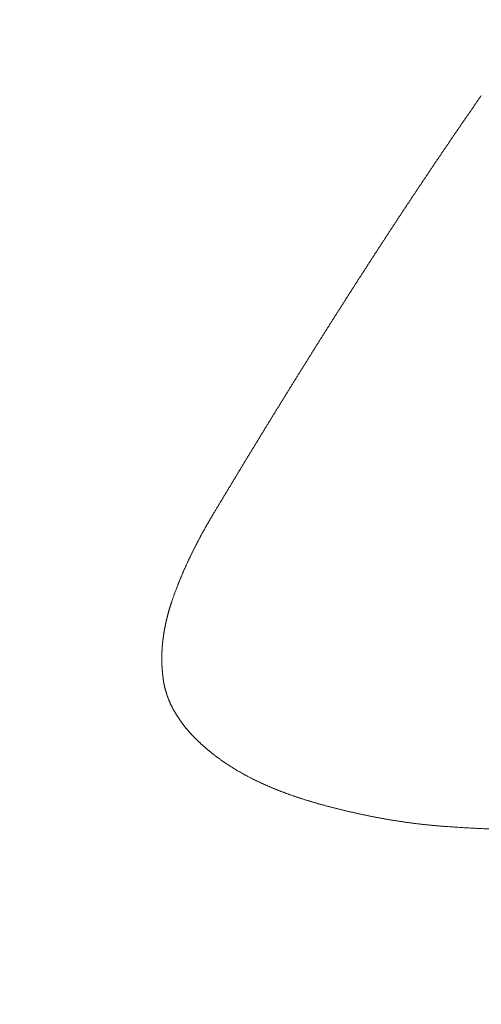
# Model space of a CAD drawing. Header units: millimetres. Extents: x 0 to 594, y 0 to 420.
# Tile 32 of 256: x 295.12 to 296.78, y 163.52 to 167.05. Entities that reach past the tile are written whole.
import ezdxf

# ---------------------------------------------------------------- set-up
doc = ezdxf.new("R2010")
doc.units = ezdxf.units.MM
doc.layers.add('1', color=7, linetype='Continuous', true_color=0xffffff)
doc.styles.add('Arial', font='txt')
doc.dimstyles.get("Standard").update_dxf_attribs({"dimtxt": 0.18, "dimasz": 0.18, "dimexe": 0.18, "dimexo": 0.0625, "dimgap": 0.09, "dimtad": 0, "dimtih": 1, "dimtoh": 1, "dimdec": 4, "dimzin": 0, "dimdsep": 46, "dimtxsty": 'Standard', "dimcen": 0.09, "dimadec": 0, "dimazin": 0, "dimtfac": 1, "dimtdec": 4, "dimtofl": 0, "dimtmove": 0, "dimatfit": 3, "dimfxl": 0, "dimtolj": 1, "dimtzin": 0, "dimarcsym": 0})

# ---------------------------------------------------------------- blocks, each defined once
blk = doc.blocks.new('_U7')
at = {"layer": '1', "color": 18, "lineweight": 18}
for p, q in [((240.6095, 215.4116), (240.6095, 198.2706)), ((338.75, 150.9956), (338.75, 202.2706)), ((240.6095, 200.2706), (259.157, 200.2706)), ((338.75, 200.2706), (320.2026, 200.2706))]:
    blk.add_line(p, q, dxfattribs=at)
at = {"layer": '1', "color": 18}
for points in [[(240.6095, 200.2706), (244.1095, 201.2084), (244.1095, 199.3328)], [(338.75, 200.2706), (335.25, 199.3328), (335.25, 201.2084)]]:
    blk.add_solid(points, dxfattribs=at)
at = {"layer": '1', "color": 18, "linetype": 'Continuous', "lineweight": 13, "char_height": 3.5, "attachment_point": 7, "line_spacing_factor": 1.047437, "style": 'Arial'}
for s, insert in [('\\fArial|b0|i0;\\W1.0000;LCG (DRY WEIGHT)', (273.5089, 197.6348)), ('\\fArial|b0|i0;\\W1.0000;1.96', (260.8425, 197.6348))]:
    blk.add_mtext(s, dxfattribs=dict(at, insert=insert))
blk = doc.blocks.new('_U13')
at = {"layer": '1', "color": 18, "lineweight": 18}
for p, q in [((240.6095, 215.4116), (355.9549, 215.4116)), ((353.9549, 215.4116), (353.9549, 178.3869)), ((353.9549, 129.1958), (353.9549, 166.2205)), ((276.553, 129.1958), (355.9549, 129.1958))]:
    blk.add_line(p, q, dxfattribs=at)
at = {"layer": '1', "color": 18}
for points in [[(353.9549, 215.4116), (354.8928, 211.9116), (353.0171, 211.9116)], [(353.9549, 129.1958), (353.0171, 132.6958), (354.8928, 132.6958)]]:
    blk.add_solid(points, dxfattribs=at)
at = {"layer": '1', "color": 18, "linetype": 'Continuous', "lineweight": 13, "char_height": 3.5, "attachment_point": 7, "rotation": 90, "line_spacing_factor": 1.047437, "style": 'Arial'}
for s, insert in [('\\fArial|b0|i0;\\W1.0000;LIFTING STROPS* EYE', (363.9958, 146.0102)), ('\\fArial|b0|i0;\\W1.0000;1.72', (356.9337, 167.878))]:
    blk.add_mtext(s, dxfattribs=dict(at, insert=insert))

msp = doc.modelspace()

# ---------------------------------------------------------------- linework, layer by layer
at = {"layer": '1', "color": 155, "linetype": 'Continuous', "lineweight": 13}
for points, knots in [([(295.8143, 165.2703), (295.8164, 165.2739), (295.8208, 165.2812), (295.8273, 165.2921), (295.8339, 165.303), (295.8404, 165.3139), (295.8469, 165.3247), (295.8534, 165.3356), (295.86, 165.3465), (295.8665, 165.3573), (295.8731, 165.3681), (295.8796, 165.379), (295.8861, 165.3898), (295.8927, 165.4006), (295.8992, 165.4114), (295.9057, 165.4222), (295.9123, 165.433), (295.9188, 165.4438), (295.9253, 165.4546), (295.9319, 165.4654), (295.9384, 165.4762), (295.945, 165.4869), (295.9515, 165.4977), (295.958, 165.5084), (295.9646, 165.5191), (295.9711, 165.5299), (295.9777, 165.5406), (295.9842, 165.5513), (295.9907, 165.562), (295.9973, 165.5727), (296.0038, 165.5834), (296.0104, 165.5941), (296.0169, 165.6047), (296.0235, 165.6154), (296.03, 165.6261), (296.0366, 165.6367), (296.0431, 165.6474), (296.0496, 165.658), (296.0562, 165.6686), (296.0627, 165.6792), (296.0693, 165.6898), (296.0759, 165.7004), (296.0824, 165.711), (296.089, 165.7216), (296.0955, 165.7322), (296.1021, 165.7428), (296.1086, 165.7533), (296.1152, 165.7639), (296.1217, 165.7744), (296.1283, 165.7849), (296.1349, 165.7955), (296.1414, 165.806), (296.148, 165.8165), (296.1545, 165.827), (296.1611, 165.8375), (296.1677, 165.848), (296.1742, 165.8585), (296.1808, 165.8689), (296.1874, 165.8794), (296.1939, 165.8898), (296.2005, 165.9003), (296.2071, 165.9107), (296.2136, 165.9211), (296.2202, 165.9316), (296.2268, 165.942), (296.2334, 165.9524), (296.2399, 165.9628), (296.2465, 165.9731), (296.2531, 165.9835), (296.2597, 165.9939), (296.2663, 166.0042), (296.2728, 166.0146), (296.2794, 166.0249), (296.286, 166.0353), (296.2926, 166.0456), (296.2992, 166.0559), (296.3058, 166.0662), (296.3124, 166.0765), (296.319, 166.0868), (296.3255, 166.0971), (296.3321, 166.1073), (296.3387, 166.1176), (296.3453, 166.1279), (296.3519, 166.1381), (296.3585, 166.1483), (296.3651, 166.1586), (296.3717, 166.1688), (296.3783, 166.179), (296.3849, 166.1892), (296.3915, 166.1994), (296.3982, 166.2096), (296.4048, 166.2197), (296.4114, 166.2299), (296.418, 166.2401), (296.4246, 166.2502), (296.4312, 166.2603), (296.4378, 166.2705), (296.4445, 166.2806), (296.4511, 166.2907), (296.4577, 166.3008), (296.4643, 166.3109), (296.471, 166.321), (296.4776, 166.3311), (296.4842, 166.3411), (296.4908, 166.3512), (296.4975, 166.3612), (296.5041, 166.3713), (296.5107, 166.3813), (296.5174, 166.3913), (296.524, 166.4013), (296.5307, 166.4113), (296.5373, 166.4213), (296.5439, 166.4313), (296.5506, 166.4413), (296.5572, 166.4512), (296.5639, 166.4612), (296.5705, 166.4711), (296.5772, 166.4811), (296.5839, 166.491), (296.5905, 166.5009), (296.5972, 166.5108), (296.6038, 166.5207), (296.6105, 166.5306), (296.6172, 166.5405), (296.6238, 166.5503), (296.6305, 166.5602), (296.6372, 166.5701), (296.6439, 166.5799), (296.6505, 166.5897), (296.6572, 166.5996), (296.6639, 166.6094), (296.6706, 166.6192), (296.6773, 166.629), (296.6839, 166.6387), (296.6906, 166.6485), (296.6973, 166.6583), (296.704, 166.668), (296.7107, 166.6778), (296.7174, 166.6875), (296.7241, 166.6972), (296.7308, 166.707), (296.7375, 166.7167), (296.7442, 166.7264), (296.7509, 166.736), (296.7576, 166.7457), (296.7644, 166.7554), (296.7711, 166.7651), (296.7756, 166.7715), (296.7778, 166.7747)], [0, 0, 0, 0, 0.006849, 0.013699, 0.020548, 0.027397, 0.034247, 0.041096, 0.047945, 0.054795, 0.061644, 0.068493, 0.075343, 0.082192, 0.089041, 0.095891, 0.10274, 0.10959, 0.116439, 0.123288, 0.130138, 0.136987, 0.143837, 0.150686, 0.157535, 0.164385, 0.171234, 0.178084, 0.184933, 0.191782, 0.198632, 0.205481, 0.212331, 0.21918, 0.226029, 0.232879, 0.239728, 0.246578, 0.253427, 0.260276, 0.267126, 0.273975, 0.280825, 0.287674, 0.294523, 0.301373, 0.308222, 0.315072, 0.321921, 0.32877, 0.33562, 0.342469, 0.349318, 0.356168, 0.363017, 0.369867, 0.376716, 0.383565, 0.390415, 0.397264, 0.404113, 0.410963, 0.417812, 0.424662, 0.431511, 0.43836, 0.44521, 0.452059, 0.458908, 0.465758, 0.472607, 0.479456, 0.486306, 0.493155, 0.500004, 0.506854, 0.513703, 0.520552, 0.527402, 0.534251, 0.5411, 0.54795, 0.554799, 0.561648, 0.568497, 0.575347, 0.582196, 0.589045, 0.595895, 0.602744, 0.609593, 0.616442, 0.623292, 0.630141, 0.63699, 0.643839, 0.650689, 0.657538, 0.664387, 0.671236, 0.678086, 0.684935, 0.691784, 0.698633, 0.705483, 0.712332, 0.719181, 0.72603, 0.73288, 0.739729, 0.746578, 0.753427, 0.760276, 0.767126, 0.773975, 0.780824, 0.787673, 0.794523, 0.801372, 0.808221, 0.81507, 0.821919, 0.828769, 0.835618, 0.842467, 0.849316, 0.856166, 0.863015, 0.869864, 0.876713, 0.883562, 0.890412, 0.897261, 0.90411, 0.910959, 0.917809, 0.924658, 0.931507, 0.938356, 0.945206, 0.952055, 0.958904, 0.965754, 0.972603, 0.979452, 0.986301, 0.993151, 1, 1, 1, 1]), ([(295.6685, 164.9623), (295.6689, 164.9636), (295.6698, 164.9661), (295.6711, 164.9699), (295.6724, 164.9737), (295.6737, 164.9775), (295.6751, 164.9812), (295.6764, 164.985), (295.6778, 164.9888), (295.6792, 164.9925), (295.6806, 164.9963), (295.682, 165), (295.6834, 165.0038), (295.6848, 165.0075), (295.6862, 165.0113), (295.6877, 165.015), (295.6891, 165.0187), (295.6906, 165.0225), (295.6921, 165.0262), (295.6936, 165.0299), (295.6951, 165.0336), (295.6966, 165.0373), (295.6981, 165.041), (295.6996, 165.0448), (295.7012, 165.0485), (295.7027, 165.0521), (295.7043, 165.0558), (295.7058, 165.0595), (295.7074, 165.0632), (295.709, 165.0669), (295.7106, 165.0706), (295.7122, 165.0742), (295.7138, 165.0779), (295.7155, 165.0816), (295.7171, 165.0852), (295.7187, 165.0889), (295.7204, 165.0926), (295.7221, 165.0962), (295.7237, 165.0999), (295.7254, 165.1035), (295.7271, 165.1071), (295.7288, 165.1108), (295.7305, 165.1144), (295.7323, 165.118), (295.734, 165.1216), (295.7357, 165.1253), (295.7375, 165.1289), (295.7392, 165.1325), (295.741, 165.1361), (295.7428, 165.1397), (295.7446, 165.1433), (295.7464, 165.1469), (295.7482, 165.1505), (295.75, 165.1541), (295.7518, 165.1577), (295.7536, 165.1612), (295.7555, 165.1648), (295.7573, 165.1684), (295.7592, 165.172), (295.761, 165.1755), (295.7629, 165.1791), (295.7648, 165.1826), (295.7667, 165.1862), (295.7685, 165.1897), (295.7705, 165.1933), (295.7724, 165.1968), (295.7743, 165.2004), (295.7762, 165.2039), (295.7781, 165.2074), (295.7801, 165.211), (295.782, 165.2145), (295.784, 165.218), (295.786, 165.2215), (295.7879, 165.225), (295.7899, 165.2285), (295.7919, 165.232), (295.7939, 165.2355), (295.7959, 165.239), (295.7979, 165.2425), (295.7999, 165.246), (295.802, 165.2495), (295.804, 165.253), (295.806, 165.2564), (295.8081, 165.2599), (295.8101, 165.2634), (295.8122, 165.2668), (295.8136, 165.2691), (295.8143, 165.2703)], [0, 0, 0, 0, 0.011764, 0.023528, 0.035292, 0.047055, 0.058817, 0.07058, 0.082342, 0.094104, 0.105865, 0.117627, 0.129388, 0.141149, 0.15291, 0.164671, 0.176432, 0.188192, 0.199953, 0.211714, 0.223474, 0.235235, 0.246996, 0.258757, 0.270518, 0.282279, 0.29404, 0.305801, 0.317563, 0.329325, 0.341086, 0.352848, 0.364611, 0.376373, 0.388136, 0.399898, 0.411661, 0.423425, 0.435188, 0.446952, 0.458716, 0.47048, 0.482244, 0.494009, 0.505774, 0.517539, 0.529305, 0.54107, 0.552836, 0.564602, 0.576369, 0.588135, 0.599902, 0.611669, 0.623436, 0.635203, 0.646971, 0.658738, 0.670506, 0.682274, 0.694042, 0.705811, 0.717579, 0.729347, 0.741116, 0.752884, 0.764653, 0.776421, 0.78819, 0.799959, 0.811727, 0.823496, 0.835264, 0.847032, 0.858801, 0.870569, 0.882336, 0.894104, 0.905872, 0.917639, 0.929406, 0.941172, 0.952939, 0.964705, 0.97647, 0.988235, 1, 1, 1, 1]), ([(295.6381, 164.6775), (295.638, 164.6783), (295.6378, 164.6799), (295.6374, 164.6823), (295.6371, 164.6848), (295.6368, 164.6872), (295.6365, 164.6896), (295.6362, 164.692), (295.6359, 164.6944), (295.6356, 164.6969), (295.6353, 164.6993), (295.6351, 164.7017), (295.6348, 164.7041), (295.6346, 164.7066), (295.6344, 164.709), (295.6342, 164.7114), (295.634, 164.7138), (295.6338, 164.7163), (295.6336, 164.7187), (295.6334, 164.7211), (295.6333, 164.7235), (295.6331, 164.726), (295.633, 164.7284), (295.6329, 164.7308), (295.6328, 164.7332), (295.6327, 164.7357), (295.6326, 164.7381), (295.6325, 164.7405), (295.6325, 164.743), (295.6324, 164.7454), (295.6324, 164.7478), (295.6323, 164.7502), (295.6323, 164.7527), (295.6323, 164.7551), (295.6323, 164.7575), (295.6323, 164.7599), (295.6323, 164.7624), (295.6324, 164.7648), (295.6324, 164.7672), (295.6325, 164.7696), (295.6325, 164.7721), (295.6326, 164.7745), (295.6327, 164.7769), (295.6328, 164.7793), (295.6329, 164.7818), (295.633, 164.7842), (295.6331, 164.7866), (295.6333, 164.789), (295.6334, 164.7914), (295.6336, 164.7939), (295.6338, 164.7963), (295.6339, 164.7987), (295.6341, 164.8011), (295.6343, 164.8035), (295.6345, 164.8059), (295.6347, 164.8084), (295.635, 164.8108), (295.6352, 164.8132), (295.6355, 164.8156), (295.6357, 164.818), (295.636, 164.8204), (295.6363, 164.8228), (295.6365, 164.8252), (295.6368, 164.8277), (295.6371, 164.8301), (295.6375, 164.8325), (295.6378, 164.8349), (295.6381, 164.8373), (295.6385, 164.8397), (295.6388, 164.8421), (295.6392, 164.8445), (295.6396, 164.8469), (295.6399, 164.8493), (295.6403, 164.8517), (295.6407, 164.8541), (295.6411, 164.8565), (295.6416, 164.8588), (295.642, 164.8612), (295.6424, 164.8636), (295.6429, 164.866), (295.6433, 164.8684), (295.6438, 164.8708), (295.6443, 164.8732), (295.6447, 164.8756), (295.6452, 164.8779), (295.6457, 164.8803), (295.6462, 164.8827), (295.6467, 164.8851), (295.6473, 164.8874), (295.6478, 164.8898), (295.6483, 164.8922), (295.6489, 164.8945), (295.6495, 164.8969), (295.65, 164.8993), (295.6506, 164.9016), (295.6512, 164.904), (295.6518, 164.9064), (295.6524, 164.9087), (295.653, 164.9111), (295.6536, 164.9134), (295.6542, 164.9158), (295.6549, 164.9181), (295.6555, 164.9205), (295.6562, 164.9228), (295.6568, 164.9252), (295.6575, 164.9275), (295.6582, 164.9298), (295.6589, 164.9322), (295.6596, 164.9345), (295.6603, 164.9369), (295.661, 164.9392), (295.6617, 164.9415), (295.6624, 164.9438), (295.6631, 164.9462), (295.6639, 164.9485), (295.6646, 164.9508), (295.6654, 164.9531), (295.6661, 164.9554), (295.6669, 164.9577), (295.6677, 164.96), (295.6682, 164.9616), (295.6685, 164.9623)], [0, 0, 0, 0, 0.008403, 0.016805, 0.025205, 0.033604, 0.042002, 0.050399, 0.058795, 0.06719, 0.075584, 0.083977, 0.092369, 0.100761, 0.109152, 0.117542, 0.125932, 0.134322, 0.142711, 0.151099, 0.159488, 0.167876, 0.176264, 0.184651, 0.193039, 0.201426, 0.209814, 0.218202, 0.226589, 0.234977, 0.243365, 0.251753, 0.260141, 0.268529, 0.276918, 0.285307, 0.293696, 0.302086, 0.310476, 0.318867, 0.327258, 0.335649, 0.344041, 0.352434, 0.360827, 0.36922, 0.377614, 0.386009, 0.394404, 0.4028, 0.411197, 0.419594, 0.427991, 0.43639, 0.444789, 0.453189, 0.461589, 0.46999, 0.478392, 0.486794, 0.495197, 0.503601, 0.512005, 0.52041, 0.528816, 0.537223, 0.54563, 0.554037, 0.562446, 0.570855, 0.579264, 0.587674, 0.596085, 0.604497, 0.612908, 0.621321, 0.629734, 0.638147, 0.646561, 0.654976, 0.663391, 0.671806, 0.680222, 0.688638, 0.697054, 0.705471, 0.713888, 0.722305, 0.730723, 0.739141, 0.747559, 0.755977, 0.764395, 0.772814, 0.781232, 0.789651, 0.798069, 0.806487, 0.814906, 0.823324, 0.831742, 0.84016, 0.848577, 0.856995, 0.865411, 0.873828, 0.882244, 0.89066, 0.899075, 0.90749, 0.915904, 0.924317, 0.93273, 0.941142, 0.949553, 0.957963, 0.966372, 0.974781, 0.983188, 0.991595, 1, 1, 1, 1]), ([(295.8031, 164.4248), (295.8023, 164.4254), (295.8008, 164.4267), (295.7985, 164.4286), (295.7962, 164.4305), (295.7939, 164.4324), (295.7916, 164.4344), (295.7894, 164.4363), (295.7871, 164.4383), (295.7848, 164.4403), (295.7826, 164.4422), (295.7804, 164.4442), (295.7782, 164.4462), (295.7759, 164.4482), (295.7737, 164.4502), (295.7715, 164.4522), (295.7694, 164.4542), (295.7672, 164.4563), (295.765, 164.4583), (295.7629, 164.4603), (295.7607, 164.4624), (295.7586, 164.4645), (295.7565, 164.4665), (295.7544, 164.4686), (295.7523, 164.4707), (295.7502, 164.4728), (295.7482, 164.4749), (295.7461, 164.477), (295.7441, 164.4792), (295.742, 164.4813), (295.74, 164.4834), (295.738, 164.4856), (295.736, 164.4878), (295.734, 164.4899), (295.7321, 164.4921), (295.7301, 164.4943), (295.7282, 164.4965), (295.7263, 164.4987), (295.7244, 164.5009), (295.7225, 164.5031), (295.7206, 164.5054), (295.7187, 164.5076), (295.7169, 164.5099), (295.7151, 164.5121), (295.7133, 164.5144), (295.7115, 164.5167), (295.7097, 164.519), (295.7079, 164.5213), (295.7062, 164.5236), (295.7044, 164.5259), (295.7027, 164.5283), (295.701, 164.5306), (295.6993, 164.533), (295.6977, 164.5353), (295.696, 164.5377), (295.6944, 164.5401), (295.6928, 164.5425), (295.6912, 164.5449), (295.6896, 164.5473), (295.688, 164.5497), (295.6865, 164.5521), (295.685, 164.5546), (295.6835, 164.557), (295.682, 164.5595), (295.6805, 164.562), (295.6791, 164.5644), (295.6777, 164.5669), (295.6763, 164.5694), (295.6749, 164.5719), (295.6735, 164.5744), (295.6722, 164.5769), (295.6709, 164.5795), (295.6696, 164.582), (295.6683, 164.5845), (295.667, 164.5871), (295.6658, 164.5896), (295.6646, 164.5922), (295.6634, 164.5948), (295.6622, 164.5974), (295.6611, 164.5999), (295.6599, 164.6025), (295.6588, 164.6051), (295.6577, 164.6077), (295.6567, 164.6104), (295.6556, 164.613), (295.6546, 164.6156), (295.6536, 164.6182), (295.6527, 164.6209), (295.6517, 164.6235), (295.6508, 164.6262), (295.6499, 164.6288), (295.6491, 164.6315), (295.6482, 164.6342), (295.6474, 164.6368), (295.6466, 164.6395), (295.6458, 164.6422), (295.6451, 164.6449), (295.6443, 164.6476), (295.6437, 164.6503), (295.643, 164.653), (295.6423, 164.6557), (295.6417, 164.6584), (295.6411, 164.6611), (295.6406, 164.6638), (295.64, 164.6666), (295.6395, 164.6693), (295.639, 164.672), (295.6386, 164.6748), (295.6383, 164.6766), (295.6381, 164.6775)], [0, 0, 0, 0, 0.009356, 0.018713, 0.028071, 0.03743, 0.04679, 0.05615, 0.065511, 0.074872, 0.084233, 0.093594, 0.102955, 0.112316, 0.121676, 0.131036, 0.140395, 0.149754, 0.159112, 0.168469, 0.177825, 0.18718, 0.196535, 0.205888, 0.21524, 0.224591, 0.23394, 0.243289, 0.252636, 0.261983, 0.271328, 0.280671, 0.290014, 0.299356, 0.308696, 0.318035, 0.327374, 0.336711, 0.346048, 0.355384, 0.364719, 0.374054, 0.383388, 0.392722, 0.402055, 0.411389, 0.420723, 0.430057, 0.439391, 0.448726, 0.458062, 0.467399, 0.476737, 0.486076, 0.495417, 0.50476, 0.514105, 0.523452, 0.5328, 0.542149, 0.5515, 0.560852, 0.570204, 0.579558, 0.588912, 0.598266, 0.607621, 0.616975, 0.62633, 0.635685, 0.645039, 0.654393, 0.663746, 0.673099, 0.682452, 0.691804, 0.701154, 0.710505, 0.719854, 0.729202, 0.738549, 0.747896, 0.757241, 0.766585, 0.775928, 0.78527, 0.794611, 0.803951, 0.81329, 0.822628, 0.831966, 0.841302, 0.850638, 0.859972, 0.869307, 0.878641, 0.887974, 0.897307, 0.90664, 0.915973, 0.925306, 0.93464, 0.943974, 0.953309, 0.962644, 0.971981, 0.981319, 0.990659, 1, 1, 1, 1]), ([(296.1864, 164.2385), (296.1849, 164.239), (296.182, 164.2398), (296.1776, 164.241), (296.1733, 164.2423), (296.1689, 164.2436), (296.1646, 164.2449), (296.1602, 164.2462), (296.1559, 164.2475), (296.1515, 164.2488), (296.1472, 164.2502), (296.1429, 164.2515), (296.1386, 164.2529), (296.1342, 164.2543), (296.1299, 164.2556), (296.1256, 164.257), (296.1213, 164.2585), (296.117, 164.2599), (296.1127, 164.2613), (296.1085, 164.2628), (296.1042, 164.2643), (296.0999, 164.2657), (296.0956, 164.2672), (296.0914, 164.2687), (296.0871, 164.2703), (296.0829, 164.2718), (296.0786, 164.2734), (296.0744, 164.2749), (296.0702, 164.2765), (296.066, 164.2781), (296.0617, 164.2797), (296.0575, 164.2813), (296.0533, 164.283), (296.0491, 164.2846), (296.045, 164.2863), (296.0408, 164.288), (296.0366, 164.2897), (296.0325, 164.2914), (296.0283, 164.2931), (296.0242, 164.2948), (296.02, 164.2966), (296.0159, 164.2984), (296.0118, 164.3002), (296.0077, 164.302), (296.0035, 164.3038), (295.9995, 164.3056), (295.9954, 164.3075), (295.9913, 164.3093), (295.9872, 164.3112), (295.9832, 164.3131), (295.9791, 164.315), (295.9751, 164.317), (295.971, 164.3189), (295.967, 164.3209), (295.963, 164.3229), (295.959, 164.3249), (295.955, 164.3269), (295.951, 164.3289), (295.9471, 164.331), (295.9431, 164.3331), (295.9392, 164.3351), (295.9352, 164.3372), (295.9313, 164.3394), (295.9274, 164.3415), (295.9235, 164.3436), (295.9196, 164.3458), (295.9157, 164.348), (295.9119, 164.3502), (295.908, 164.3524), (295.9042, 164.3547), (295.9004, 164.3569), (295.8966, 164.3592), (295.8928, 164.3615), (295.889, 164.3638), (295.8852, 164.3661), (295.8815, 164.3685), (295.8778, 164.3709), (295.874, 164.3732), (295.8703, 164.3756), (295.8666, 164.3781), (295.863, 164.3805), (295.8593, 164.383), (295.8557, 164.3854), (295.852, 164.3879), (295.8484, 164.3904), (295.8448, 164.393), (295.8413, 164.3955), (295.8377, 164.3981), (295.8342, 164.4007), (295.8306, 164.4033), (295.8271, 164.4059), (295.8236, 164.4085), (295.8202, 164.4112), (295.8167, 164.4139), (295.8133, 164.4166), (295.8099, 164.4193), (295.8065, 164.422), (295.8042, 164.4239), (295.8031, 164.4248)], [0, 0, 0, 0, 0.010418, 0.020836, 0.031255, 0.041674, 0.052094, 0.062513, 0.072933, 0.083353, 0.093773, 0.104193, 0.114613, 0.125032, 0.135452, 0.145871, 0.15629, 0.166709, 0.177128, 0.187546, 0.197964, 0.208382, 0.218799, 0.229216, 0.239633, 0.250049, 0.260465, 0.270881, 0.281296, 0.291711, 0.302126, 0.312541, 0.322955, 0.333369, 0.343783, 0.354196, 0.36461, 0.375024, 0.385437, 0.395851, 0.406265, 0.416679, 0.427093, 0.437508, 0.447923, 0.458339, 0.468755, 0.479172, 0.489589, 0.500008, 0.510428, 0.520848, 0.531269, 0.541691, 0.552113, 0.562536, 0.572959, 0.583382, 0.593805, 0.604228, 0.614651, 0.625074, 0.635496, 0.645918, 0.65634, 0.666761, 0.677182, 0.687602, 0.698022, 0.708441, 0.718859, 0.729277, 0.739694, 0.75011, 0.760526, 0.770941, 0.781355, 0.791769, 0.802182, 0.812594, 0.823006, 0.833417, 0.843828, 0.854239, 0.864649, 0.875059, 0.885469, 0.895879, 0.906288, 0.916698, 0.927109, 0.937519, 0.947931, 0.958342, 0.968755, 0.979169, 0.989584, 1, 1, 1, 1]), ([(296.6532, 164.1546), (296.6516, 164.1547), (296.6483, 164.1549), (296.6433, 164.1553), (296.6384, 164.1557), (296.6334, 164.156), (296.6285, 164.1564), (296.6235, 164.1569), (296.6186, 164.1573), (296.6136, 164.1577), (296.6087, 164.1582), (296.6038, 164.1586), (296.5988, 164.1591), (296.5939, 164.1596), (296.5889, 164.1601), (296.584, 164.1606), (296.5791, 164.1611), (296.5741, 164.1616), (296.5692, 164.1622), (296.5643, 164.1627), (296.5593, 164.1633), (296.5544, 164.1639), (296.5495, 164.1645), (296.5446, 164.1651), (296.5396, 164.1657), (296.5347, 164.1663), (296.5298, 164.1669), (296.5249, 164.1676), (296.52, 164.1682), (296.5151, 164.1689), (296.5101, 164.1696), (296.5052, 164.1703), (296.5003, 164.171), (296.4954, 164.1717), (296.4905, 164.1724), (296.4856, 164.1732), (296.4807, 164.1739), (296.4758, 164.1747), (296.4709, 164.1754), (296.466, 164.1762), (296.4611, 164.177), (296.4563, 164.1778), (296.4514, 164.1786), (296.4465, 164.1794), (296.4416, 164.1803), (296.4367, 164.1811), (296.4318, 164.182), (296.427, 164.1828), (296.4221, 164.1837), (296.4172, 164.1846), (296.4123, 164.1855), (296.4075, 164.1864), (296.4026, 164.1873), (296.3977, 164.1882), (296.3929, 164.1892), (296.388, 164.1901), (296.3832, 164.1911), (296.3783, 164.192), (296.3735, 164.193), (296.3686, 164.194), (296.3638, 164.195), (296.3589, 164.196), (296.3541, 164.197), (296.3492, 164.198), (296.3444, 164.1991), (296.3396, 164.2001), (296.3347, 164.2012), (296.3299, 164.2022), (296.3251, 164.2033), (296.3203, 164.2044), (296.3154, 164.2055), (296.3106, 164.2066), (296.3058, 164.2077), (296.301, 164.2088), (296.2962, 164.21), (296.2914, 164.2111), (296.2866, 164.2123), (296.2818, 164.2134), (296.277, 164.2146), (296.2722, 164.2158), (296.2674, 164.217), (296.2626, 164.2182), (296.2578, 164.2194), (296.253, 164.2206), (296.2482, 164.2218), (296.2435, 164.223), (296.2387, 164.2243), (296.2339, 164.2255), (296.2291, 164.2268), (296.2244, 164.2281), (296.2196, 164.2293), (296.2149, 164.2306), (296.2101, 164.2319), (296.2053, 164.2332), (296.2006, 164.2345), (296.1958, 164.2359), (296.1911, 164.2372), (296.1879, 164.2381), (296.1864, 164.2385)], [0, 0, 0, 0, 0.010417, 0.020833, 0.031248, 0.041664, 0.052078, 0.062493, 0.072907, 0.083322, 0.093735, 0.104149, 0.114562, 0.124976, 0.135389, 0.145802, 0.156214, 0.166627, 0.17704, 0.187453, 0.197865, 0.208278, 0.21869, 0.229103, 0.239516, 0.249928, 0.260341, 0.270754, 0.281167, 0.29158, 0.301993, 0.312406, 0.322819, 0.333233, 0.343647, 0.35406, 0.364474, 0.374889, 0.385303, 0.395717, 0.406132, 0.416547, 0.426962, 0.437378, 0.447793, 0.458209, 0.468625, 0.479041, 0.489457, 0.499874, 0.510291, 0.520708, 0.531125, 0.541543, 0.55196, 0.562378, 0.572797, 0.583215, 0.593633, 0.604052, 0.614471, 0.62489, 0.635309, 0.645729, 0.656148, 0.666568, 0.676988, 0.687408, 0.697828, 0.708248, 0.718668, 0.729089, 0.739509, 0.74993, 0.76035, 0.770771, 0.781192, 0.791612, 0.802033, 0.812453, 0.822874, 0.833295, 0.843715, 0.854135, 0.864556, 0.874976, 0.885396, 0.895816, 0.906235, 0.916655, 0.927074, 0.937493, 0.947911, 0.95833, 0.968748, 0.979166, 0.989583, 1, 1, 1, 1]), ([(297.188, 164.1386), (297.1842, 164.1386), (297.1764, 164.1386), (297.1648, 164.1386), (297.1531, 164.1386), (297.1415, 164.1387), (297.1299, 164.1387), (297.1182, 164.1388), (297.1066, 164.1389), (297.095, 164.1389), (297.0833, 164.139), (297.0717, 164.1392), (297.06, 164.1393), (297.0484, 164.1394), (297.0368, 164.1396), (297.0251, 164.1398), (297.0135, 164.1399), (297.0019, 164.1401), (296.9902, 164.1403), (296.9786, 164.1406), (296.967, 164.1408), (296.9553, 164.1411), (296.9437, 164.1413), (296.9321, 164.1416), (296.9204, 164.142), (296.9088, 164.1423), (296.8972, 164.1426), (296.8856, 164.143), (296.8739, 164.1434), (296.8623, 164.1438), (296.8507, 164.1442), (296.8391, 164.1446), (296.8274, 164.1451), (296.8158, 164.1456), (296.8042, 164.1461), (296.7926, 164.1466), (296.781, 164.1471), (296.7693, 164.1477), (296.7577, 164.1483), (296.7461, 164.1489), (296.7345, 164.1495), (296.7229, 164.1502), (296.7113, 164.1508), (296.6997, 164.1515), (296.6881, 164.1523), (296.6764, 164.153), (296.6648, 164.1538), (296.6571, 164.1543), (296.6532, 164.1546)], [0, 0, 0, 0, 0.021739, 0.043479, 0.065219, 0.086959, 0.1087, 0.130441, 0.152182, 0.173924, 0.195666, 0.217407, 0.239149, 0.260891, 0.282632, 0.304374, 0.326115, 0.347857, 0.369598, 0.391339, 0.413079, 0.43482, 0.45656, 0.4783, 0.500039, 0.521779, 0.543518, 0.565256, 0.586995, 0.608733, 0.630471, 0.652208, 0.673945, 0.695682, 0.717419, 0.739156, 0.760892, 0.782629, 0.804365, 0.826102, 0.847838, 0.869575, 0.891311, 0.913048, 0.934785, 0.956523, 0.978261, 1, 1, 1, 1])]:
    msp.add_open_spline(points, degree=3, knots=knots, dxfattribs=at)
at = {"layer": '1', "color": 155, "linetype": 'Continuous', "lineweight": 18}
for points, knots in [([(119.819, 164.614), (119.8438, 164.5613), (119.8695, 164.509), (119.9281, 164.3944), (119.9697, 164.3169), (120.0133, 164.24), (120.0264, 164.217), (120.0309, 164.2094), (120.0397, 164.1941), (120.0442, 164.1864), (120.0665, 164.1483), (120.0846, 164.118), (120.1396, 164.0276), (120.1773, 163.9681), (120.2544, 163.8504), (120.2939, 163.7923), (120.3746, 163.6772), (120.4158, 163.6203), (120.4998, 163.5076), (120.5425, 163.4519), (120.6296, 163.3415), (120.6739, 163.2869), (120.7638, 163.1786), (120.8095, 163.1251), (120.879, 163.0454), (120.914, 163.0058), (120.9494, 162.9664), (120.9731, 162.9402), (120.985, 162.9272), (121.0444, 162.8621), (121.0925, 162.8106), (121.2381, 162.658), (121.337, 162.5586), (121.5381, 162.3638), (121.6403, 162.2684), (121.8476, 162.0813), (121.9526, 161.9896), (122.1654, 161.8094), (122.2732, 161.721), (122.491, 161.5471), (122.6011, 161.4616), (122.8235, 161.2935), (122.9358, 161.2108), (123.1625, 161.048), (123.2768, 160.9678), (123.5074, 160.8099), (123.6236, 160.7321), (123.8578, 160.5787), (123.9758, 160.5031), (124.1243, 160.4099), (124.169, 160.382), (124.2137, 160.3543), (124.2436, 160.3359), (124.2585, 160.3267), (124.3332, 160.2807), (124.3931, 160.2443), (124.5731, 160.1358), (124.6937, 160.0646), (124.9357, 159.9242), (125.0572, 159.8551), (125.3011, 159.7188), (125.4234, 159.6516), (125.669, 159.5191), (125.7923, 159.4537), (126.0395, 159.3248), (126.1635, 159.2611), (126.5366, 159.0727), (126.7868, 158.9504), (127.29, 158.7116), (127.5429, 158.5951), (128.0511, 158.3675), (128.3065, 158.2563), (128.8194, 158.0389), (129.0769, 157.9326), (129.5941, 157.7245), (129.8536, 157.6227), (130.3747, 157.4232), (130.6362, 157.3255), (131.1609, 157.134), (131.4241, 157.0402), (131.7212, 156.9367), (131.7542, 156.9252), (131.8203, 156.9023), (131.9193, 156.868), (132.0185, 156.8341), (132.2169, 156.7664), (132.3493, 156.7218), (132.7469, 156.5893), (133.0124, 156.5027), (133.5443, 156.3328), (133.8107, 156.2495), (134.3442, 156.0861), (134.6114, 156.0059), (135.1466, 155.8484), (135.4145, 155.7712), (135.9512, 155.6193), (136.2199, 155.5448), (136.7579, 155.3983), (137.0273, 155.3264), (137.5666, 155.1849), (137.8366, 155.1154), (138.3773, 154.9787), (138.6479, 154.9116), (139.4606, 154.7133), (140.0036, 154.5856), (141.0916, 154.338), (141.6367, 154.2183), (142.4558, 154.0441), (142.729, 153.9869), (143.1393, 153.9025), (143.2761, 153.8746), (143.5498, 153.8191), (143.6867, 153.7916), (144.3714, 153.6552), (144.9197, 153.5495), (146.0172, 153.3443), (146.5665, 153.2448), (147.6658, 153.0517), (148.2159, 152.958), (149.3169, 152.7759), (149.8678, 152.6876), (150.9704, 152.5158), (151.5221, 152.4324), (152.6261, 152.2703), (153.1785, 152.1915), (154.2839, 152.0384), (154.8369, 151.9639), (155.9436, 151.8192), (156.4972, 151.7489), (157.6051, 151.6121), (158.1593, 151.5457), (158.9911, 151.4488), (159.2684, 151.4169), (159.6845, 151.3698), (159.8232, 151.3542), (160.1007, 151.3233), (160.2394, 151.3079), (160.9331, 151.2316), (161.4882, 151.1723), (162.5986, 151.057), (163.1539, 151.001), (164.2648, 150.8921), (165.3758, 150.7863), (166.4873, 150.6863), (168.1549, 150.5405), (169.267, 150.4489), (170.9357, 150.3189), (171.492, 150.2769), (172.3266, 150.2154), (172.6048, 150.1951), (173.1613, 150.155), (173.4395, 150.1352), (174.8308, 150.0373), (175.9442, 149.9627), (178.1713, 149.8202), (179.2851, 149.7525), (181.5132, 149.6236), (182.6275, 149.5624), (184.8565, 149.4462), (185.9712, 149.3912), (187.6437, 149.3131), (188.2012, 149.2878), (189.0375, 149.2509), (189.3163, 149.2388), (189.874, 149.2149), (190.1528, 149.2031), (191.5468, 149.1452), (192.6622, 149.1016), (194.3353, 149.04), (194.893, 149.0202), (196.0084, 148.9818), (197.6817, 148.926), (199.355, 148.8756), (201.0285, 148.8285), (201.5863, 148.8133), (202.702, 148.7839), (203.2599, 148.7697), (204.9335, 148.7285), (206.0493, 148.703), (208.2809, 148.6554), (209.3968, 148.6334), (211.6287, 148.5927), (212.7446, 148.574), (214.9766, 148.5395), (216.0927, 148.5238), (218.3248, 148.4948), (219.4409, 148.4817), (222.7892, 148.4459), (225.0215, 148.4268), (228.3698, 148.4041), (229.4859, 148.3975), (231.7182, 148.386), (232.8343, 148.3812), (235.0666, 148.3728), (236.1828, 148.3692), (238.415, 148.3629), (239.5312, 148.3602), (241.7635, 148.3551), (242.8796, 148.3527), (244.5538, 148.3493), (245.1119, 148.3482), (246.228, 148.3459), (246.7861, 148.3447), (249.5765, 148.3389), (251.8088, 148.3342), (258.5056, 148.32), (262.9702, 148.3105), (271.8993, 148.2914), (276.3639, 148.2818), (285.293, 148.2627), (289.7576, 148.2532), (298.6868, 148.2341), (303.1513, 148.2246), (312.0805, 148.2056), (316.5451, 148.1961), (325.4742, 148.1771), (329.9388, 148.1676), (334.4034, 148.1581)], [0, 0, 0, 0, 0.000799, 0.000799, 0.00176, 0.002, 0.002, 0.00212, 0.00212, 0.002241, 0.002241, 0.002721, 0.002721, 0.003682, 0.003682, 0.004642, 0.004642, 0.005603, 0.005603, 0.006564, 0.006564, 0.007525, 0.007525, 0.008486, 0.008486, 0.008966, 0.009206, 0.009206, 0.009446, 0.009446, 0.010407, 0.010407, 0.012329, 0.012329, 0.01425, 0.01425, 0.016172, 0.016172, 0.018093, 0.018093, 0.020015, 0.020015, 0.021936, 0.021936, 0.023858, 0.023858, 0.025779, 0.025779, 0.027701, 0.027701, 0.028181, 0.028421, 0.028421, 0.028662, 0.028662, 0.029622, 0.029622, 0.031544, 0.031544, 0.033466, 0.033466, 0.035387, 0.035387, 0.037309, 0.037309, 0.03923, 0.03923, 0.043073, 0.043073, 0.046916, 0.046916, 0.050759, 0.050759, 0.054602, 0.054602, 0.058446, 0.058446, 0.062289, 0.062289, 0.066132, 0.066132, 0.066612, 0.066612, 0.067092, 0.068053, 0.068053, 0.069975, 0.069975, 0.073818, 0.073818, 0.077661, 0.077661, 0.081504, 0.081504, 0.085347, 0.085347, 0.08919, 0.08919, 0.093033, 0.093033, 0.096876, 0.096876, 0.100719, 0.100719, 0.108406, 0.108406, 0.116092, 0.116092, 0.119935, 0.119935, 0.121856, 0.121856, 0.123778, 0.123778, 0.131464, 0.131464, 0.13915, 0.13915, 0.146836, 0.146836, 0.154523, 0.154523, 0.162209, 0.162209, 0.169895, 0.169895, 0.177581, 0.177581, 0.185267, 0.185267, 0.192953, 0.192953, 0.196796, 0.196796, 0.198718, 0.198718, 0.200639, 0.200639, 0.208326, 0.208326, 0.216012, 0.216012, 0.223698, 0.231384, 0.231384, 0.246756, 0.246756, 0.254443, 0.254443, 0.258286, 0.258286, 0.262129, 0.262129, 0.277501, 0.277501, 0.292873, 0.292873, 0.308246, 0.308246, 0.323618, 0.323618, 0.331304, 0.331304, 0.335147, 0.335147, 0.33899, 0.33899, 0.354363, 0.354363, 0.362049, 0.362049, 0.369735, 0.385107, 0.385107, 0.392793, 0.392793, 0.40048, 0.40048, 0.415852, 0.415852, 0.431224, 0.431224, 0.446597, 0.446597, 0.461969, 0.461969, 0.477341, 0.477341, 0.508086, 0.508086, 0.523458, 0.523458, 0.53883, 0.53883, 0.554203, 0.554203, 0.569575, 0.569575, 0.584947, 0.584947, 0.592634, 0.592634, 0.60032, 0.60032, 0.631064, 0.631064, 0.692554, 0.692554, 0.754043, 0.754043, 0.815532, 0.815532, 0.877021, 0.877021, 0.938511, 0.938511, 1, 1, 1, 1]), ([(334.4034, 148.1581), (329.9388, 148.1676), (325.4742, 148.1771), (316.5451, 148.1961), (312.0805, 148.2056), (303.1513, 148.2246), (298.6868, 148.2341), (289.7576, 148.2532), (285.293, 148.2627), (276.3639, 148.2818), (271.8993, 148.2914), (262.9702, 148.3105), (258.5056, 148.32), (251.8088, 148.3342), (249.5765, 148.3389), (246.7861, 148.3447), (246.228, 148.3459), (245.1119, 148.3482), (244.5538, 148.3493), (242.8796, 148.3527), (241.7635, 148.3551), (239.5312, 148.3602), (238.415, 148.3629), (236.1828, 148.3692), (235.0666, 148.3728), (232.8343, 148.3812), (231.7182, 148.386), (229.4859, 148.3975), (228.3698, 148.4041), (225.0215, 148.4268), (222.7892, 148.4459), (219.4409, 148.4817), (218.3248, 148.4948), (216.0927, 148.5238), (214.9766, 148.5395), (212.7446, 148.574), (211.6287, 148.5927), (209.3968, 148.6334), (208.2809, 148.6554), (206.0493, 148.703), (204.9335, 148.7285), (203.2599, 148.7697), (202.702, 148.7839), (201.5863, 148.8133), (201.0285, 148.8285), (199.355, 148.8756), (197.6817, 148.926), (196.0084, 148.9818), (194.893, 149.0202), (194.3353, 149.04), (192.6622, 149.1016), (191.5468, 149.1452), (190.1528, 149.2031), (189.874, 149.2149), (189.3163, 149.2388), (189.0375, 149.2509), (188.2012, 149.2878), (187.6437, 149.3131), (185.9712, 149.3912), (184.8565, 149.4462), (182.6275, 149.5624), (181.5132, 149.6236), (179.2851, 149.7525), (178.1713, 149.8202), (175.9442, 149.9627), (174.8308, 150.0373), (173.4395, 150.1352), (173.1613, 150.155), (172.6048, 150.1951), (172.3266, 150.2154), (171.492, 150.2769), (170.9357, 150.3189), (169.267, 150.4489), (168.1549, 150.5405), (166.4873, 150.6863), (165.3758, 150.7863), (164.2648, 150.8921), (163.1539, 151.001), (162.5986, 151.057), (161.4882, 151.1723), (160.9331, 151.2316), (160.2394, 151.3079), (160.1007, 151.3233), (159.8232, 151.3542), (159.6845, 151.3698), (159.2684, 151.4169), (158.9911, 151.4488), (158.1593, 151.5457), (157.6051, 151.6121), (156.4972, 151.7489), (155.9436, 151.8192), (154.8369, 151.9639), (154.2839, 152.0384), (153.1785, 152.1915), (152.6261, 152.2703), (151.5221, 152.4324), (150.9704, 152.5158), (149.8678, 152.6876), (149.3169, 152.7759), (148.2159, 152.958), (147.6658, 153.0517), (146.5665, 153.2448), (146.0172, 153.3443), (144.9197, 153.5495), (144.3714, 153.6552), (143.6867, 153.7916), (143.5498, 153.8191), (143.2761, 153.8746), (143.1393, 153.9025), (142.729, 153.9869), (142.4558, 154.0441), (141.6367, 154.2183), (141.0916, 154.338), (140.0036, 154.5856), (139.4606, 154.7133), (138.6479, 154.9116), (138.3773, 154.9787), (137.8366, 155.1154), (137.5666, 155.1849), (137.0273, 155.3264), (136.7579, 155.3983), (136.2199, 155.5448), (135.9512, 155.6193), (135.4145, 155.7712), (135.1466, 155.8484), (134.6114, 156.0059), (134.3442, 156.0861), (133.8107, 156.2495), (133.5443, 156.3328), (133.0124, 156.5027), (132.7469, 156.5893), (132.3493, 156.7218), (132.2169, 156.7664), (132.0185, 156.8341), (131.9193, 156.868), (131.8203, 156.9023), (131.7542, 156.9252), (131.7212, 156.9367), (131.4241, 157.0402), (131.1609, 157.134), (130.6362, 157.3255), (130.3747, 157.4232), (129.8536, 157.6227), (129.5941, 157.7245), (129.0769, 157.9326), (128.8194, 158.0389), (128.3065, 158.2563), (128.0511, 158.3675), (127.5429, 158.5951), (127.29, 158.7116), (126.7868, 158.9504), (126.5366, 159.0727), (126.1635, 159.2611), (126.0395, 159.3248), (125.7923, 159.4537), (125.669, 159.5191), (125.4234, 159.6516), (125.3011, 159.7188), (125.0572, 159.8551), (124.9357, 159.9242), (124.6937, 160.0646), (124.5731, 160.1358), (124.3931, 160.2443), (124.3332, 160.2807), (124.2585, 160.3267), (124.2436, 160.3359), (124.2137, 160.3543), (124.169, 160.382), (124.1243, 160.4099), (123.9758, 160.5031), (123.8578, 160.5787), (123.6236, 160.7321), (123.5074, 160.8099), (123.2768, 160.9678), (123.1625, 161.048), (122.9358, 161.2108), (122.8235, 161.2935), (122.6011, 161.4616), (122.491, 161.5471), (122.2732, 161.721), (122.1654, 161.8094), (121.9526, 161.9896), (121.8476, 162.0813), (121.6403, 162.2684), (121.5381, 162.3638), (121.337, 162.5586), (121.2381, 162.658), (121.0925, 162.8106), (121.0444, 162.8621), (120.985, 162.9272), (120.9731, 162.9402), (120.9494, 162.9664), (120.914, 163.0058), (120.879, 163.0454), (120.8095, 163.1251), (120.7638, 163.1786), (120.6739, 163.2869), (120.6296, 163.3415), (120.5425, 163.4519), (120.4998, 163.5076), (120.4158, 163.6203), (120.3746, 163.6772), (120.2939, 163.7923), (120.2544, 163.8504), (120.1773, 163.9681), (120.1396, 164.0276), (120.0846, 164.118), (120.0665, 164.1483), (120.0442, 164.1864), (120.0397, 164.1941), (120.0309, 164.2094), (120.0264, 164.217), (120.0133, 164.24), (119.9697, 164.3169), (119.9281, 164.3944), (119.8695, 164.509), (119.8438, 164.5613), (119.819, 164.614)], [0, 0, 0, 0, 0.061489, 0.061489, 0.122979, 0.122979, 0.184468, 0.184468, 0.245957, 0.245957, 0.307446, 0.307446, 0.368936, 0.368936, 0.39968, 0.39968, 0.407366, 0.407366, 0.415053, 0.415053, 0.430425, 0.430425, 0.445797, 0.445797, 0.46117, 0.46117, 0.476542, 0.476542, 0.491914, 0.491914, 0.522659, 0.522659, 0.538031, 0.538031, 0.553403, 0.553403, 0.568776, 0.568776, 0.584148, 0.584148, 0.59952, 0.59952, 0.607207, 0.607207, 0.614893, 0.614893, 0.630265, 0.637951, 0.637951, 0.645637, 0.645637, 0.66101, 0.66101, 0.664853, 0.664853, 0.668696, 0.668696, 0.676382, 0.676382, 0.691754, 0.691754, 0.707127, 0.707127, 0.722499, 0.722499, 0.737871, 0.737871, 0.741714, 0.741714, 0.745557, 0.745557, 0.753244, 0.753244, 0.768616, 0.768616, 0.776302, 0.783988, 0.783988, 0.791674, 0.791674, 0.799361, 0.799361, 0.801282, 0.801282, 0.803204, 0.803204, 0.807047, 0.807047, 0.814733, 0.814733, 0.822419, 0.822419, 0.830105, 0.830105, 0.837791, 0.837791, 0.845477, 0.845477, 0.853164, 0.853164, 0.86085, 0.86085, 0.868536, 0.868536, 0.876222, 0.876222, 0.878144, 0.878144, 0.880065, 0.880065, 0.883908, 0.883908, 0.891594, 0.891594, 0.899281, 0.899281, 0.903124, 0.903124, 0.906967, 0.906967, 0.91081, 0.91081, 0.914653, 0.914653, 0.918496, 0.918496, 0.922339, 0.922339, 0.926182, 0.926182, 0.930025, 0.930025, 0.931947, 0.931947, 0.932908, 0.933388, 0.933388, 0.933868, 0.933868, 0.937711, 0.937711, 0.941554, 0.941554, 0.945398, 0.945398, 0.949241, 0.949241, 0.953084, 0.953084, 0.956927, 0.956927, 0.96077, 0.96077, 0.962691, 0.962691, 0.964613, 0.964613, 0.966534, 0.966534, 0.968456, 0.968456, 0.970378, 0.970378, 0.971338, 0.971338, 0.971579, 0.971579, 0.971819, 0.972299, 0.972299, 0.974221, 0.974221, 0.976142, 0.976142, 0.978064, 0.978064, 0.979985, 0.979985, 0.981907, 0.981907, 0.983828, 0.983828, 0.98575, 0.98575, 0.987671, 0.987671, 0.989593, 0.989593, 0.990554, 0.990554, 0.990794, 0.990794, 0.991034, 0.991514, 0.991514, 0.992475, 0.992475, 0.993436, 0.993436, 0.994397, 0.994397, 0.995358, 0.995358, 0.996318, 0.996318, 0.997279, 0.997279, 0.997759, 0.997759, 0.99788, 0.99788, 0.998, 0.998, 0.99824, 0.999201, 0.999201, 1, 1, 1, 1])]:
    msp.add_open_spline(points, degree=3, knots=knots, dxfattribs=at)

# ---------------------------------------------------------------- dimensions: what is measured, and where the dimension line sits
at = {"layer": '1', "color": 18, "linetype": 'Continuous', "lineweight": 13}
dim = msp.add_linear_dim(base=(240.6095, 200.2706), p1=(338.75, 150.9956), p2=(240.6095, 215.4116), text=' <> \\fArial|b0|i0;\\C18;{\\H1.00x;\\fArial|b0|i0;LCG (DRY WEIGHT)\\fArial|b0|i0;}\\C18;', dimstyle='Standard', override={"dimtxt": 3.5, "dimasz": 3.5, "dimexe": 2, "dimexo": 0, "dimgap": 1.5, "dimtih": 1, "dimtoh": 1, "dimdec": 2, "dimlfac": 0.02, "dimdsep": 46, "dimlunit": 2, "dimtxsty": 'Arial', "dimsah": 1, "dimse1": 0, "dimse2": 0, "dimsd1": 0, "dimsd2": 0, "dimclrd": 18, "dimclre": 18, "dimclrt": 18, "dimtol": 0, "dimtm": -0.1, "dimtfac": 1, "dimtdec": 2, "dimtofl": 1, "dimtmove": 0, "dimlwd": 18, "dimlwe": 18}, dxfattribs=at)
dim.commit()
dim.dimension.update_dxf_attribs({"geometry": '_U7', "text_midpoint": (289.6798, 200.2706), "dimtype": 160})
dim = msp.add_linear_dim(base=(353.9549, 215.4116), p1=(276.553, 129.1958), p2=(240.6095, 215.4116), angle=90, text=' <> \\P\\fArial|b0|i0;\\C18;{\\H1.00x;\\fArial|b0|i0;LIFTING STROPS* EYE\\fArial|b0|i0;}\\C18;', dimstyle='Standard', override={"dimtxt": 3.5, "dimasz": 3.5, "dimexe": 2, "dimexo": 0, "dimgap": 1.5, "dimtih": 0, "dimtoh": 0, "dimdec": 2, "dimlfac": 0.02, "dimdsep": 46, "dimlunit": 2, "dimtxsty": 'Arial', "dimsah": 1, "dimse1": 0, "dimse2": 0, "dimsd1": 0, "dimsd2": 0, "dimclrd": 18, "dimclre": 18, "dimclrt": 18, "dimtol": 0, "dimtm": -0.1, "dimtfac": 1, "dimtdec": 2, "dimtofl": 1, "dimtmove": 0, "dimlwd": 18, "dimlwe": 18}, dxfattribs=at)
dim.commit()
dim.dimension.update_dxf_attribs({"geometry": '_U13', "text_midpoint": (353.9549, 172.3037), "dimtype": 160})

doc.saveas('drawing.dxf')
